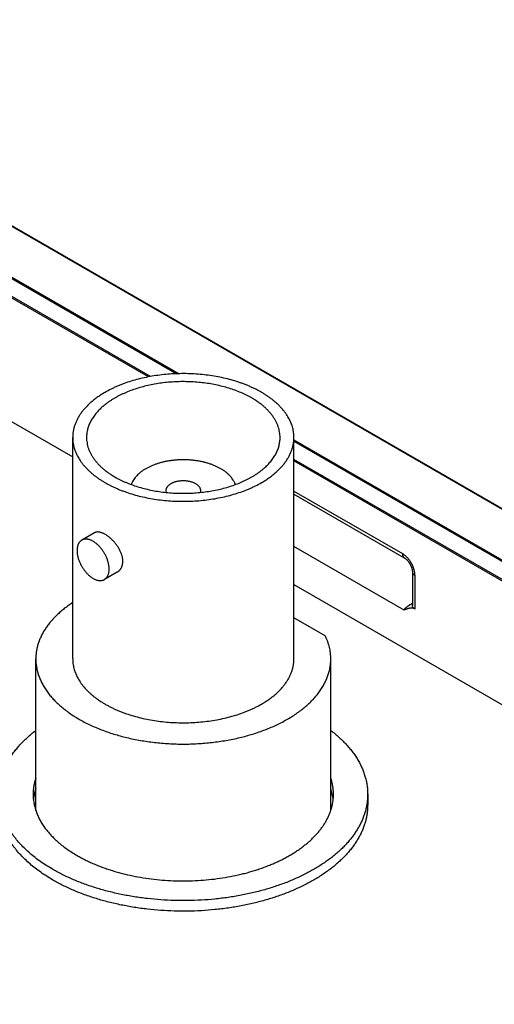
# Model space of a CAD drawing. Header units: inches. Extents: x 0 to 34, y 0 to 22.
# Tile 76 of 80: x 30.272 to 30.675, y 19.355 to 20.19. Entities that reach past the tile are written whole.
import ezdxf

# ---------------------------------------------------------------- set-up
doc = ezdxf.new("R2010")
doc.units = ezdxf.units.IN
doc.header["$LTSCALE"] = 1.87
doc.header["$MEASUREMENT"] = 0
doc.layers.get('0').update_dxf_attribs({"linetype": 'CONTINUOUS'})

msp = doc.modelspace()

# ---------------------------------------------------------------- linework, layer by layer
at = {"color": 7, "linetype": 'CONTINUOUS'}
for p, q in [((31.36824, 19.37818), (29.67916, 20.35343)), ((31.36896, 19.37825), (29.67989, 20.3535)), ((30.16144, 20.03212), (30.40756, 19.89002)), ((30.16144, 20.03089), (30.40552, 19.88996)), ((30.3831, 19.8876), (30.16144, 20.01558)), ((30.38147, 19.8873), (30.16144, 20.01434)), ((30.16144, 19.90942), (30.31724, 19.81946)), ((30.31724, 19.64814), (30.31724, 19.83593)), ((30.50474, 19.64814), (30.50474, 19.83593)), ((30.50474, 19.83391), (31.33075, 19.35698)), ((30.50474, 19.83267), (31.32999, 19.35619)), ((31.3233, 19.34474), (30.50474, 19.81737)), ((31.32298, 19.34369), (30.50474, 19.81613)), ((30.3968, 19.7893), (30.39649, 19.79102)), ((30.42549, 19.79102), (30.42518, 19.7893)), ((30.50474, 19.7905), (30.5967, 19.73741)), ((30.50474, 19.78797), (30.59826, 19.73397)), ((30.33578, 19.75513), (30.32491, 19.74885)), ((30.59807, 19.68956), (30.50474, 19.74345)), ((30.35503, 19.72179), (30.34416, 19.71551)), ((30.60511, 19.7221), (30.60511, 19.69346)), ((30.60731, 19.71904), (30.60731, 19.69046)), ((30.50474, 19.7112), (31.61904, 19.06782)), ((30.60511, 19.6951), (30.60172, 19.69313)), ((30.53134, 19.66766), (30.50474, 19.68301)), ((30.28599, 19.51969), (30.28599, 19.64814)), ((30.53599, 19.51967), (30.53599, 19.64814)), ((30.56724, 19.53343), (30.56724, 19.52445))]:
    msp.add_line(p, q, dxfattribs=at)
msp.add_lwpolyline([(30.59826, 19.73397), (30.59836, 19.73391), (30.59849, 19.73383), (30.59863, 19.73374), (30.59877, 19.73365), (30.59892, 19.73354), (30.59906, 19.73344), (30.59922, 19.73332), (30.59937, 19.73319), (30.59954, 19.73306), (30.5997, 19.73292), (30.59987, 19.73277), (30.60004, 19.73261), (30.60021, 19.73245), (30.60039, 19.73227), (30.60056, 19.73209), (30.60074, 19.73191), (30.60092, 19.73171), (30.6011, 19.73151), (30.60127, 19.7313), (30.60145, 19.73109), (30.60162, 19.73087), (30.60179, 19.73064), (30.60196, 19.73041), (30.60213, 19.73018), (30.6023, 19.72994), (30.60246, 19.72969), (30.60262, 19.72944), (30.60278, 19.72919), (30.60294, 19.72893), (30.60309, 19.72867), (30.60323, 19.72841), (30.60337, 19.72814), (30.60351, 19.72788), (30.60364, 19.72761), (30.60377, 19.72735), (30.60389, 19.72708), (30.604, 19.72682), (30.60411, 19.72656), (30.60421, 19.7263), (30.60431, 19.72604), (30.6044, 19.72578), (30.60449, 19.72553), (30.60457, 19.72528), (30.60464, 19.72503), (30.60471, 19.72479), (30.60477, 19.72455), (30.60483, 19.72432), (30.60488, 19.72409), (30.60492, 19.72387), (30.60496, 19.72366), (30.605, 19.72345), (30.60503, 19.72325), (30.60505, 19.72306), (30.60507, 19.72288), (30.60509, 19.7227), (30.6051, 19.72253), (30.60511, 19.72237), (30.60511, 19.72222), (30.60511, 19.7221)], dxfattribs=at)
for points, knots in [([(30.50474, 19.83593), (30.50474, 19.83659), (30.5047, 19.83792), (30.50451, 19.83992), (30.50419, 19.8419), (30.50375, 19.84388), (30.50318, 19.84585), (30.50248, 19.84781), (30.50166, 19.84974), (30.50072, 19.85166), (30.49965, 19.85356), (30.49847, 19.85543), (30.49717, 19.85728), (30.49525, 19.85973), (30.49313, 19.86209), (30.49081, 19.86435), (30.48894, 19.86603), (30.48697, 19.86766), (30.4849, 19.86925), (30.48272, 19.8708), (30.48045, 19.8723), (30.47809, 19.87375), (30.47563, 19.87515), (30.47309, 19.8765), (30.47046, 19.87779), (30.46775, 19.87903), (30.46497, 19.8802), (30.46211, 19.88132), (30.45818, 19.88274), (30.45311, 19.88434), (30.44684, 19.886), (30.44038, 19.88738), (30.43375, 19.88849), (30.42701, 19.88931), (30.42017, 19.88985), (30.41329, 19.89009), (30.4064, 19.89004), (30.39953, 19.8897), (30.39272, 19.88907), (30.38601, 19.88815), (30.37944, 19.88695), (30.37303, 19.88548), (30.36683, 19.88373), (30.36183, 19.88205), (30.35797, 19.88058), (30.35516, 19.87943), (30.35242, 19.87821), (30.34891, 19.87653), (30.34636, 19.87516), (30.3447, 19.8742)], [0, 0, 0, 0, 0.010653, 0.021334, 0.032072, 0.042896, 0.05383, 0.064902, 0.076133, 0.087546, 0.09916, 0.110993, 0.123061, 0.135376, 0.160788, 0.173907, 0.187307, 0.200992, 0.214964, 0.229222, 0.243766, 0.258592, 0.273697, 0.289076, 0.304722, 0.320627, 0.336783, 0.353181, 0.369809, 0.403711, 0.438395, 0.473751, 0.509665, 0.546015, 0.582672, 0.619506, 0.656385, 0.693174, 0.729743, 0.765962, 0.801703, 0.836848, 0.871282, 0.904902, 0.921377, 0.937615, 0.953605, 0.969338, 1, 1, 1, 1]), ([(30.46898, 19.86941), (30.46753, 19.87024), (30.46529, 19.87144), (30.46222, 19.87291), (30.45901, 19.87434), (30.45483, 19.87599), (30.44962, 19.87774), (30.4442, 19.87927), (30.4386, 19.88056), (30.43285, 19.88161), (30.42698, 19.88241), (30.42102, 19.88296), (30.41501, 19.88326), (30.40898, 19.8833), (30.40296, 19.88309), (30.39699, 19.88262), (30.39109, 19.8819), (30.38529, 19.88093), (30.37964, 19.87972), (30.37415, 19.87828), (30.36887, 19.8766), (30.36462, 19.87501), (30.36135, 19.87363), (30.35898, 19.87254), (30.35668, 19.87142), (30.35446, 19.87024), (30.35231, 19.86901), (30.35024, 19.86774), (30.34826, 19.86643), (30.34635, 19.86508), (30.34454, 19.86368), (30.34282, 19.86225), (30.34118, 19.86079), (30.33965, 19.85929), (30.33821, 19.85775), (30.33643, 19.85569), (30.33484, 19.85356), (30.33345, 19.85135), (30.33251, 19.84969), (30.33169, 19.84801), (30.33097, 19.84632), (30.33036, 19.84461), (30.32987, 19.84289), (30.32948, 19.84116), (30.3292, 19.83942), (30.32903, 19.83767), (30.32899, 19.83651), (30.32899, 19.83593)], [0, 0, 0, 0, 0.030662, 0.046395, 0.062385, 0.095096, 0.128716, 0.16315, 0.198295, 0.234037, 0.270256, 0.306825, 0.343615, 0.380494, 0.417328, 0.453985, 0.490335, 0.526249, 0.561606, 0.59629, 0.630192, 0.663215, 0.679372, 0.695277, 0.710923, 0.726302, 0.741407, 0.756234, 0.770777, 0.785036, 0.799007, 0.812692, 0.826092, 0.839212, 0.852055, 0.86463, 0.889006, 0.900839, 0.912454, 0.923867, 0.935098, 0.946169, 0.957104, 0.967927, 0.978666, 0.989347, 1, 1, 1, 1]), ([(30.3447, 19.8742), (30.34363, 19.87359), (30.34154, 19.87232), (30.33853, 19.87031), (30.3357, 19.86822), (30.33305, 19.86604), (30.33058, 19.8638), (30.32831, 19.86149), (30.32657, 19.8595), (30.32528, 19.85788), (30.32408, 19.85626), (30.32271, 19.8542), (30.32126, 19.85168), (30.32003, 19.84911), (30.31902, 19.84652), (30.31836, 19.84432), (30.31794, 19.84256), (30.31769, 19.84124), (30.31749, 19.83991), (30.31735, 19.83859), (30.31726, 19.83726), (30.31724, 19.83637), (30.31724, 19.83593)], [0, 0, 0, 0, 0.07523, 0.148553, 0.219947, 0.289407, 0.356948, 0.422603, 0.486431, 0.517688, 0.548519, 0.608956, 0.66788, 0.725447, 0.781836, 0.837251, 0.864668, 0.891927, 0.919058, 0.946092, 0.973062, 1, 1, 1, 1]), ([(30.49299, 19.83593), (30.49299, 19.8367), (30.49293, 19.83826), (30.49263, 19.84058), (30.49213, 19.84289), (30.49144, 19.84519), (30.49056, 19.84746), (30.48948, 19.8497), (30.48821, 19.85191), (30.48701, 19.85371), (30.48596, 19.85512), (30.48484, 19.85654), (30.48331, 19.85829), (30.48133, 19.86031), (30.47917, 19.86227), (30.47685, 19.86417), (30.47437, 19.866), (30.47174, 19.86776), (30.46991, 19.86887), (30.46898, 19.86941)], [0, 0, 0, 0, 0.053897, 0.108053, 0.162719, 0.218136, 0.274527, 0.332096, 0.391022, 0.451461, 0.482294, 0.513552, 0.577382, 0.643039, 0.710582, 0.780045, 0.851441, 0.924767, 1, 1, 1, 1]), ([(30.31724, 19.83593), (30.31724, 19.83526), (30.31729, 19.83393), (30.31748, 19.83194), (30.3178, 19.82995), (30.31824, 19.82797), (30.31881, 19.82601), (30.31951, 19.82405), (30.32033, 19.82211), (30.32127, 19.8202), (30.32233, 19.8183), (30.32352, 19.81642), (30.32482, 19.81458), (30.32673, 19.81213), (30.32886, 19.80977), (30.33118, 19.80751), (30.33305, 19.80583), (30.33502, 19.8042), (30.33709, 19.8026), (30.33927, 19.80106), (30.34154, 19.79955), (30.3439, 19.7981), (30.34636, 19.7967), (30.3489, 19.79536), (30.35153, 19.79407), (30.35424, 19.79283), (30.35702, 19.79165), (30.35988, 19.79054), (30.36381, 19.78912), (30.36888, 19.78751), (30.37515, 19.78586), (30.38161, 19.78447), (30.38823, 19.78337), (30.39498, 19.78254), (30.40181, 19.78201), (30.4087, 19.78177), (30.41559, 19.78181), (30.42246, 19.78216), (30.42927, 19.78279), (30.43598, 19.78371), (30.44255, 19.78491), (30.44896, 19.78638), (30.45515, 19.78812), (30.46015, 19.7898), (30.46402, 19.79128), (30.46683, 19.79243), (30.46957, 19.79365), (30.47307, 19.79533), (30.47563, 19.7967), (30.47729, 19.79765)], [0, 0, 0, 0, 0.010653, 0.021334, 0.032072, 0.042896, 0.05383, 0.064902, 0.076133, 0.087546, 0.09916, 0.110993, 0.123061, 0.135376, 0.160788, 0.173907, 0.187307, 0.200992, 0.214964, 0.229222, 0.243766, 0.258592, 0.273697, 0.289076, 0.304722, 0.320627, 0.336783, 0.353181, 0.369809, 0.403711, 0.438395, 0.473751, 0.509665, 0.546015, 0.582672, 0.619506, 0.656385, 0.693174, 0.729743, 0.765962, 0.801703, 0.836848, 0.871282, 0.904902, 0.921377, 0.937615, 0.953605, 0.969338, 1, 1, 1, 1]), ([(30.32899, 19.83593), (30.32899, 19.83515), (30.32906, 19.8336), (30.32936, 19.83128), (30.32985, 19.82896), (30.33054, 19.82667), (30.33143, 19.8244), (30.33251, 19.82215), (30.33377, 19.81994), (30.33498, 19.81815), (30.33603, 19.81673), (30.33715, 19.81531), (30.33867, 19.81357), (30.34066, 19.81155), (30.34282, 19.80959), (30.34514, 19.80769), (30.34762, 19.80586), (30.35025, 19.8041), (30.35207, 19.80299), (30.35301, 19.80245)], [0, 0, 0, 0, 0.053897, 0.108053, 0.162719, 0.218136, 0.274527, 0.332096, 0.391022, 0.451461, 0.482294, 0.513552, 0.577382, 0.643039, 0.710582, 0.780045, 0.851441, 0.924767, 1, 1, 1, 1]), ([(30.35301, 19.80245), (30.35446, 19.80161), (30.35669, 19.80042), (30.35976, 19.79895), (30.36298, 19.79752), (30.36715, 19.79587), (30.37237, 19.79412), (30.37779, 19.79259), (30.38339, 19.7913), (30.38914, 19.79025), (30.39501, 19.78945), (30.40097, 19.7889), (30.40697, 19.7886), (30.413, 19.78855), (30.41902, 19.78877), (30.425, 19.78924), (30.4309, 19.78996), (30.43669, 19.79092), (30.44235, 19.79213), (30.44783, 19.79358), (30.45312, 19.79526), (30.45737, 19.79685), (30.46064, 19.79823), (30.46301, 19.79931), (30.4653, 19.80044), (30.46753, 19.80162), (30.46968, 19.80284), (30.47175, 19.80411), (30.47373, 19.80543), (30.47563, 19.80678), (30.47745, 19.80817), (30.47917, 19.8096), (30.4808, 19.81107), (30.48234, 19.81257), (30.48378, 19.8141), (30.48555, 19.81616), (30.48715, 19.8183), (30.48854, 19.82051), (30.48947, 19.82217), (30.4903, 19.82385), (30.49101, 19.82554), (30.49162, 19.82725), (30.49212, 19.82897), (30.49251, 19.8307), (30.49279, 19.83244), (30.49296, 19.83418), (30.49299, 19.83535), (30.49299, 19.83593)], [0, 0, 0, 0, 0.030662, 0.046395, 0.062385, 0.095096, 0.128716, 0.16315, 0.198295, 0.234037, 0.270256, 0.306825, 0.343615, 0.380494, 0.417328, 0.453985, 0.490335, 0.526249, 0.561606, 0.59629, 0.630192, 0.663215, 0.679372, 0.695277, 0.710923, 0.726302, 0.741407, 0.756234, 0.770777, 0.785036, 0.799007, 0.812692, 0.826092, 0.839212, 0.852055, 0.86463, 0.889006, 0.900839, 0.912454, 0.923867, 0.935098, 0.946169, 0.957104, 0.967927, 0.978666, 0.989347, 1, 1, 1, 1]), ([(30.47729, 19.79765), (30.47836, 19.79827), (30.48045, 19.79954), (30.48345, 19.80155), (30.48629, 19.80364), (30.48894, 19.80581), (30.4914, 19.80806), (30.49368, 19.81037), (30.49542, 19.81236), (30.4967, 19.81398), (30.4979, 19.8156), (30.49928, 19.81765), (30.50073, 19.82018), (30.50196, 19.82274), (30.50297, 19.82534), (30.50363, 19.82754), (30.50405, 19.8293), (30.5043, 19.83062), (30.5045, 19.83194), (30.50464, 19.83327), (30.50472, 19.8346), (30.50474, 19.83549), (30.50474, 19.83593)], [0, 0, 0, 0, 0.07523, 0.148553, 0.219947, 0.289407, 0.356948, 0.422603, 0.486431, 0.517688, 0.548519, 0.608956, 0.66788, 0.725447, 0.781836, 0.837251, 0.864668, 0.891927, 0.919058, 0.946092, 0.973062, 1, 1, 1, 1]), ([(30.44281, 19.8094), (30.44209, 19.80982), (30.44058, 19.81063), (30.43822, 19.81173), (30.43574, 19.81275), (30.43315, 19.81366), (30.43046, 19.81447), (30.42767, 19.81518), (30.42482, 19.81577), (30.4219, 19.81625), (30.41893, 19.81662), (30.41592, 19.81687), (30.41289, 19.817), (30.40985, 19.81702), (30.40682, 19.81691), (30.40381, 19.81669), (30.40083, 19.81635), (30.39789, 19.8159), (30.39502, 19.81533), (30.39222, 19.81466), (30.3895, 19.81387), (30.38688, 19.81298), (30.38437, 19.812), (30.38198, 19.81091), (30.37973, 19.80974), (30.37761, 19.80848), (30.37565, 19.80714), (30.37385, 19.80572), (30.37221, 19.80424), (30.37076, 19.8027), (30.36948, 19.8011), (30.3684, 19.79946), (30.36765, 19.79805), (30.36715, 19.7969), (30.36694, 19.79632), (30.36684, 19.79604)], [0, 0, 0, 0, 0.02979, 0.060528, 0.092162, 0.124627, 0.157848, 0.191743, 0.226221, 0.261188, 0.296543, 0.332181, 0.367996, 0.403879, 0.439721, 0.475413, 0.510848, 0.545921, 0.58053, 0.614579, 0.647976, 0.680637, 0.712484, 0.743451, 0.773481, 0.802531, 0.830571, 0.857588, 0.883586, 0.908591, 0.93265, 0.955835, 0.978242, 0.989194, 1, 1, 1, 1]), ([(30.45515, 19.79603), (30.45504, 19.79635), (30.45481, 19.79698), (30.45439, 19.79791), (30.45392, 19.79883), (30.45321, 19.80006), (30.45217, 19.80156), (30.45071, 19.80329), (30.44903, 19.80495), (30.44715, 19.80653), (30.44506, 19.80803), (30.44358, 19.80895), (30.44281, 19.8094)], [0, 0, 0, 0, 0.053958, 0.108725, 0.164406, 0.221094, 0.337777, 0.459356, 0.586211, 0.718566, 0.856509, 1, 1, 1, 1]), ([(30.39649, 19.79102), (30.39649, 19.79123), (30.39652, 19.79164), (30.39664, 19.79226), (30.39684, 19.79287), (30.39711, 19.79347), (30.39746, 19.79405), (30.39781, 19.79452), (30.39812, 19.79488), (30.39847, 19.79525), (30.39894, 19.79569), (30.39957, 19.79619), (30.40025, 19.79666), (30.401, 19.7971), (30.4018, 19.79751), (30.40265, 19.79788), (30.40354, 19.79821), (30.40448, 19.79851), (30.40545, 19.79877), (30.40645, 19.79898), (30.40747, 19.79915), (30.40852, 19.79928), (30.40957, 19.79936), (30.41064, 19.7994), (30.4117, 19.79939), (30.41277, 19.79934), (30.41382, 19.79924), (30.41486, 19.7991), (30.41587, 19.79891), (30.41687, 19.79869), (30.41782, 19.79842), (30.41875, 19.79811), (30.41963, 19.79776), (30.42046, 19.79737), (30.42099, 19.79709), (30.42125, 19.79694)], [0, 0, 0, 0, 0.021325, 0.042878, 0.064876, 0.087513, 0.110954, 0.135332, 0.147908, 0.160753, 0.187268, 0.214922, 0.243722, 0.273652, 0.304676, 0.336737, 0.369763, 0.403668, 0.438354, 0.473713, 0.509631, 0.545983, 0.582643, 0.61948, 0.656362, 0.693155, 0.729727, 0.765948, 0.801693, 0.83684, 0.871278, 0.9049, 0.937613, 0.969335, 1, 1, 1, 1]), ([(30.42125, 19.79694), (30.42157, 19.79675), (30.4222, 19.79636), (30.42305, 19.7957), (30.42378, 19.795), (30.4244, 19.79425), (30.42481, 19.7936), (30.42506, 19.79306), (30.42522, 19.79266), (30.42534, 19.79225), (30.42543, 19.79185), (30.42548, 19.79143), (30.42549, 19.79116), (30.42549, 19.79102)], [0, 0, 0, 0, 0.148562, 0.289416, 0.422602, 0.548487, 0.667814, 0.725398, 0.781805, 0.837236, 0.891917, 0.946088, 1, 1, 1, 1]), ([(30.35973, 19.73101), (30.35973, 19.7314), (30.3597, 19.7322), (30.35956, 19.7334), (30.35934, 19.73462), (30.35903, 19.73586), (30.35864, 19.73711), (30.35816, 19.73835), (30.35762, 19.7396), (30.357, 19.74083), (30.35631, 19.74204), (30.35557, 19.74324), (30.35476, 19.74441), (30.35391, 19.74554), (30.35302, 19.74664), (30.35209, 19.7477), (30.35112, 19.74871), (30.35014, 19.74967), (30.34913, 19.75058), (30.34811, 19.75143), (30.34709, 19.75221), (30.34607, 19.75293), (30.34506, 19.75357), (30.34406, 19.75414), (30.34307, 19.75463), (30.34212, 19.75504), (30.34119, 19.75536), (30.34029, 19.7556), (30.33943, 19.75575), (30.33861, 19.75581), (30.33795, 19.75579), (30.33745, 19.75572), (30.33709, 19.75565), (30.33674, 19.75555), (30.33641, 19.75543), (30.33609, 19.75529), (30.33588, 19.75519), (30.33578, 19.75513)], [0, 0, 0, 0, 0.03116, 0.063215, 0.096148, 0.129925, 0.164495, 0.199794, 0.235741, 0.272247, 0.309208, 0.346512, 0.384036, 0.421649, 0.459213, 0.496584, 0.533612, 0.570144, 0.606026, 0.641105, 0.675233, 0.708269, 0.740084, 0.770567, 0.799627, 0.827199, 0.853251, 0.87779, 0.900866, 0.922582, 0.943099, 0.95298, 0.96265, 0.972145, 0.981507, 0.990777, 1, 1, 1, 1]), ([(30.32491, 19.74885), (30.32475, 19.74876), (30.32445, 19.74857), (30.32401, 19.74823), (30.3236, 19.74786), (30.32321, 19.74745), (30.32285, 19.747), (30.32252, 19.74652), (30.32222, 19.746), (30.32186, 19.74526), (30.32156, 19.74446), (30.32133, 19.74362), (30.32118, 19.74295), (30.32107, 19.74226), (30.32096, 19.74129), (30.32093, 19.74054), (30.32093, 19.74004)], [0, 0, 0, 0, 0.053902, 0.108062, 0.162733, 0.218155, 0.274551, 0.332125, 0.391057, 0.451502, 0.577367, 0.643032, 0.710583, 0.780054, 0.851459, 1, 1, 1, 1]), ([(30.34815, 19.72432), (30.34815, 19.72472), (30.34812, 19.72551), (30.34801, 19.72673), (30.34783, 19.72797), (30.34757, 19.72924), (30.34725, 19.73052), (30.34685, 19.73181), (30.34639, 19.7331), (30.34586, 19.73439), (30.34528, 19.73566), (30.34463, 19.73692), (30.34393, 19.73815), (30.34318, 19.73935), (30.34239, 19.74051), (30.34155, 19.74162), (30.34067, 19.74269), (30.33976, 19.7437), (30.33882, 19.74464), (30.33786, 19.74552), (30.33688, 19.74633), (30.33589, 19.74706), (30.33489, 19.7477), (30.33389, 19.74827), (30.33289, 19.74875), (30.3319, 19.74914), (30.33108, 19.74939), (30.33043, 19.74954), (30.3298, 19.74966), (30.32903, 19.74975), (30.32813, 19.74976), (30.3274, 19.7497), (30.32684, 19.74959), (30.32643, 19.74949), (30.32603, 19.74937), (30.32565, 19.74922), (30.32527, 19.74905), (30.32503, 19.74892), (30.32491, 19.74885)], [0, 0, 0, 0, 0.030663, 0.062384, 0.095096, 0.128717, 0.163153, 0.1983, 0.234044, 0.270264, 0.306836, 0.343628, 0.38051, 0.417347, 0.454006, 0.490359, 0.526275, 0.561635, 0.596321, 0.630225, 0.663251, 0.695311, 0.726334, 0.756264, 0.785063, 0.812715, 0.83923, 0.852073, 0.864649, 0.889025, 0.912465, 0.9351, 0.946171, 0.957105, 0.967928, 0.978667, 0.989348, 1, 1, 1, 1]), ([(30.32093, 19.74004), (30.32093, 19.73965), (30.32095, 19.73885), (30.32106, 19.73764), (30.32125, 19.73639), (30.3215, 19.73513), (30.32183, 19.73385), (30.32223, 19.73256), (30.32269, 19.73126), (30.32321, 19.72998), (30.3238, 19.7287), (30.32444, 19.72744), (30.32514, 19.72621), (30.32589, 19.72501), (30.32669, 19.72385), (30.32753, 19.72274), (30.32841, 19.72167), (30.32932, 19.72067), (30.33025, 19.71972), (30.33122, 19.71884), (30.33219, 19.71804), (30.33319, 19.71731), (30.33419, 19.71666), (30.33519, 19.71609), (30.33619, 19.71561), (30.33718, 19.71523), (30.338, 19.71497), (30.33865, 19.71482), (30.33927, 19.7147), (30.34004, 19.71461), (30.34095, 19.7146), (30.34168, 19.71467), (30.34224, 19.71477), (30.34265, 19.71487), (30.34304, 19.715), (30.34343, 19.71514), (30.3438, 19.71531), (30.34405, 19.71544), (30.34416, 19.71551)], [0, 0, 0, 0, 0.030663, 0.062384, 0.095096, 0.128717, 0.163153, 0.1983, 0.234044, 0.270264, 0.306836, 0.343628, 0.38051, 0.417347, 0.454006, 0.490359, 0.526275, 0.561635, 0.596321, 0.630225, 0.663251, 0.695311, 0.726334, 0.756264, 0.785063, 0.812715, 0.83923, 0.852073, 0.864649, 0.889025, 0.912465, 0.9351, 0.946171, 0.957105, 0.967928, 0.978667, 0.989348, 1, 1, 1, 1]), ([(30.5967, 19.73741), (30.5967, 19.73721), (30.59672, 19.73683), (30.5968, 19.73628), (30.59692, 19.73577), (30.59709, 19.7353), (30.59732, 19.73488), (30.59754, 19.73457), (30.59775, 19.73436), (30.59791, 19.73421), (30.59808, 19.73408), (30.5982, 19.73401), (30.59826, 19.73397)], [0, 0, 0, 0, 0.148578, 0.289445, 0.422643, 0.548539, 0.667875, 0.781791, 0.837227, 0.891911, 0.946085, 1, 1, 1, 1]), ([(30.60731, 19.71904), (30.60731, 19.71914), (30.60731, 19.71934), (30.6073, 19.71965), (30.60728, 19.71996), (30.60725, 19.72037), (30.6072, 19.7209), (30.60711, 19.72155), (30.60699, 19.7222), (30.60681, 19.72309), (30.60651, 19.7242), (30.60614, 19.72532), (30.6058, 19.72621), (30.60552, 19.72687), (30.60523, 19.72754), (30.6048, 19.72842), (30.60421, 19.7295), (30.60345, 19.73075), (30.60275, 19.73175), (30.60216, 19.73252), (30.60156, 19.73325), (30.60078, 19.73413), (30.5998, 19.7351), (30.59896, 19.73584), (30.59827, 19.73637), (30.59783, 19.73669), (30.59749, 19.73692), (30.59723, 19.73709), (30.59697, 19.73725), (30.59679, 19.73735), (30.5967, 19.73741)], [0, 0, 0, 0, 0.013721, 0.027604, 0.041645, 0.055847, 0.084718, 0.114193, 0.144236, 0.17481, 0.237374, 0.301555, 0.334143, 0.366997, 0.400064, 0.43329, 0.500002, 0.566715, 0.633, 0.665852, 0.69844, 0.762626, 0.825199, 0.885806, 0.915276, 0.944147, 0.95835, 0.972392, 0.986277, 1, 1, 1, 1]), ([(30.35503, 19.72179), (30.35521, 19.72189), (30.35556, 19.72211), (30.35607, 19.72248), (30.35655, 19.72289), (30.357, 19.72334), (30.35742, 19.72382), (30.35781, 19.72433), (30.35816, 19.72488), (30.35849, 19.72546), (30.35877, 19.72607), (30.35903, 19.72671), (30.35924, 19.72737), (30.35948, 19.72829), (30.35968, 19.72951), (30.35973, 19.7305), (30.35973, 19.73101)], [0, 0, 0, 0, 0.057544, 0.115224, 0.173169, 0.231503, 0.290348, 0.349823, 0.410039, 0.471102, 0.533113, 0.59616, 0.660327, 0.725686, 0.860158, 1, 1, 1, 1]), ([(30.34416, 19.71551), (30.34432, 19.7156), (30.34463, 19.7158), (30.34507, 19.71613), (30.34548, 19.7165), (30.34586, 19.71691), (30.34622, 19.71736), (30.34655, 19.71784), (30.34685, 19.71836), (30.34722, 19.7191), (30.34752, 19.7199), (30.34775, 19.72074), (30.3479, 19.72141), (30.34801, 19.72211), (30.34812, 19.72308), (30.34815, 19.72382), (30.34815, 19.72432)], [0, 0, 0, 0, 0.053902, 0.108062, 0.162733, 0.218155, 0.274551, 0.332125, 0.391057, 0.451502, 0.577367, 0.643032, 0.710583, 0.780054, 0.851459, 1, 1, 1, 1]), ([(30.60511, 19.7221), (30.60511, 19.72203), (30.60512, 19.72189), (30.60515, 19.72167), (30.60519, 19.72146), (30.60528, 19.72118), (30.60543, 19.72083), (30.60568, 19.72043), (30.606, 19.72004), (30.60638, 19.71968), (30.60682, 19.71934), (30.60714, 19.71913), (30.60731, 19.71904)], [0, 0, 0, 0, 0.053917, 0.108092, 0.162777, 0.218213, 0.332131, 0.451468, 0.577364, 0.71056, 0.851426, 1, 1, 1, 1]), ([(30.31724, 19.69588), (30.31601, 19.69507), (30.31361, 19.69343), (30.31017, 19.69085), (30.30694, 19.68818), (30.30391, 19.68542), (30.30111, 19.68259), (30.29852, 19.67969), (30.29617, 19.67673), (30.29405, 19.6737), (30.29217, 19.67062), (30.29053, 19.6675), (30.28914, 19.66434), (30.28799, 19.66114), (30.28725, 19.65844), (30.28678, 19.65628), (30.28649, 19.65466), (30.28627, 19.65303), (30.28611, 19.6514), (30.28602, 19.64977), (30.28599, 19.64868), (30.28599, 19.64814)], [0, 0, 0, 0, 0.07415, 0.146491, 0.217022, 0.285757, 0.352724, 0.417972, 0.481566, 0.543592, 0.604155, 0.663379, 0.721409, 0.77841, 0.834564, 0.862389, 0.890077, 0.917655, 0.94515, 0.972589, 1, 1, 1, 1]), ([(30.59807, 19.68956), (30.59809, 19.6896), (30.59813, 19.68969), (30.5982, 19.68981), (30.59827, 19.68994), (30.59834, 19.69006), (30.59842, 19.69019), (30.59853, 19.69035), (30.59867, 19.69055), (30.59886, 19.69079), (30.59905, 19.69103), (30.59927, 19.69126), (30.59957, 19.69156), (30.59989, 19.69186), (30.60024, 19.69214), (30.60051, 19.69235), (30.60075, 19.69252), (30.60094, 19.69265), (30.60109, 19.69275), (30.60124, 19.69285), (30.60145, 19.69298), (30.60161, 19.69307), (30.60172, 19.69313)], [0, 0, 0, 0, 0.027131, 0.054429, 0.082025, 0.109884, 0.137951, 0.166242, 0.223572, 0.281927, 0.341356, 0.401899, 0.463593, 0.590522, 0.655809, 0.722295, 0.789969, 0.824253, 0.858812, 0.893643, 0.928815, 1, 1, 1, 1]), ([(30.60731, 19.69046), (30.60725, 19.69049), (30.60714, 19.69056), (30.60697, 19.69064), (30.6068, 19.69073), (30.60658, 19.69083), (30.6063, 19.69094), (30.60597, 19.69104), (30.60564, 19.69113), (30.60531, 19.69119), (30.60499, 19.69123), (30.60468, 19.69126), (30.60437, 19.69127), (30.60397, 19.69126), (30.60348, 19.69123), (30.6029, 19.69114), (30.60233, 19.69103), (30.60177, 19.6909), (30.60123, 19.69074), (30.60069, 19.69057), (30.60024, 19.69042), (30.59989, 19.69029), (30.59963, 19.69019), (30.59936, 19.69009), (30.5991, 19.68999), (30.59884, 19.68989), (30.5985, 19.68975), (30.59824, 19.68964), (30.59807, 19.68956)], [0, 0, 0, 0, 0.020185, 0.04007, 0.059616, 0.078825, 0.116256, 0.152455, 0.187544, 0.221655, 0.25492, 0.287465, 0.319402, 0.350832, 0.4125, 0.473033, 0.532793, 0.592015, 0.650855, 0.709418, 0.767777, 0.796898, 0.825985, 0.855043, 0.884077, 0.913092, 0.942082, 1, 1, 1, 1]), ([(30.60731, 19.69046), (30.60727, 19.69049), (30.6072, 19.69052), (30.60712, 19.69057), (30.60704, 19.69063), (30.60693, 19.69069), (30.60682, 19.69077), (30.6067, 19.69086), (30.60655, 19.69097), (30.60631, 19.69116), (30.606, 19.69146), (30.60568, 19.69184), (30.60543, 19.69223), (30.60528, 19.69257), (30.60519, 19.69284), (30.60515, 19.69305), (30.60512, 19.69325), (30.60511, 19.69339), (30.60511, 19.69346)], [0, 0, 0, 0, 0.038375, 0.057372, 0.076264, 0.113708, 0.150632, 0.187035, 0.222923, 0.293131, 0.427348, 0.553678, 0.672775, 0.785628, 0.840253, 0.894002, 0.947157, 1, 1, 1, 1]), ([(30.53599, 19.64814), (30.53599, 19.64896), (30.53594, 19.65061), (30.53572, 19.65309), (30.53536, 19.65555), (30.53485, 19.65801), (30.53419, 19.66045), (30.53338, 19.66288), (30.53244, 19.66529), (30.53172, 19.66687), (30.53134, 19.66766)], [0, 0, 0, 0, 0.122103, 0.244492, 0.367448, 0.491247, 0.616156, 0.742427, 0.8703, 1, 1, 1, 1]), ([(30.28599, 19.64814), (30.28599, 19.64755), (30.28602, 19.64637), (30.28613, 19.6446), (30.28632, 19.64283), (30.28658, 19.64106), (30.28692, 19.6393), (30.28734, 19.63754), (30.28782, 19.63579), (30.28839, 19.63405), (30.28902, 19.63232), (30.28973, 19.63059), (30.29051, 19.62888), (30.29166, 19.6266), (30.29328, 19.62377), (30.29511, 19.62104), (30.29671, 19.61888), (30.29843, 19.61672), (30.30075, 19.61406), (30.30378, 19.61098), (30.30707, 19.60799), (30.3106, 19.60509), (30.31438, 19.6023), (30.31839, 19.59962), (30.32262, 19.59706), (30.32707, 19.59461), (30.33171, 19.5923), (30.33655, 19.59013), (30.34157, 19.58809), (30.34675, 19.58619), (30.35209, 19.58445), (30.35757, 19.58286), (30.36318, 19.58143), (30.3689, 19.58015), (30.37472, 19.57904), (30.38063, 19.5781), (30.38662, 19.57732), (30.39266, 19.57672), (30.39875, 19.57629), (30.40486, 19.57603), (30.41099, 19.57594), (30.41712, 19.57603), (30.42324, 19.57629), (30.42933, 19.57672), (30.43537, 19.57732), (30.44135, 19.5781), (30.44727, 19.57904), (30.45309, 19.58015), (30.45881, 19.58143), (30.46442, 19.58286), (30.4699, 19.58445), (30.47524, 19.58619), (30.48042, 19.58809), (30.48544, 19.59013), (30.49027, 19.5923), (30.49492, 19.59461), (30.49936, 19.59706), (30.5036, 19.59962), (30.50761, 19.6023), (30.51138, 19.60509), (30.51492, 19.60799), (30.51821, 19.61098), (30.52124, 19.61406), (30.52356, 19.61672), (30.52527, 19.61888), (30.52687, 19.62104), (30.52871, 19.62377), (30.53033, 19.6266), (30.53147, 19.62888), (30.53226, 19.63059), (30.53297, 19.63232), (30.5336, 19.63405), (30.53416, 19.63579), (30.53465, 19.63754), (30.53507, 19.6393), (30.5354, 19.64106), (30.53567, 19.64283), (30.53586, 19.6446), (30.53597, 19.64637), (30.53599, 19.64755), (30.53599, 19.64814)], [0, 0, 0, 0, 0.005619, 0.011245, 0.016885, 0.022544, 0.02823, 0.033949, 0.039708, 0.045511, 0.051366, 0.057276, 0.063248, 0.069287, 0.081578, 0.094186, 0.100617, 0.107137, 0.120452, 0.134147, 0.148236, 0.162726, 0.177619, 0.192914, 0.208607, 0.22469, 0.241151, 0.257978, 0.275153, 0.292658, 0.310473, 0.328574, 0.346938, 0.365538, 0.384349, 0.403342, 0.422488, 0.441757, 0.461119, 0.480544, 0.5, 0.519456, 0.538881, 0.558243, 0.577512, 0.596658, 0.615651, 0.634462, 0.653062, 0.671426, 0.689527, 0.707342, 0.724847, 0.742022, 0.758849, 0.77531, 0.791393, 0.807086, 0.822381, 0.837274, 0.851764, 0.865853, 0.879548, 0.892863, 0.899383, 0.905814, 0.918422, 0.930713, 0.936752, 0.942724, 0.948634, 0.954489, 0.960292, 0.966051, 0.97177, 0.977456, 0.983115, 0.988755, 0.994381, 1, 1, 1, 1]), ([(30.31724, 19.64814), (30.31724, 19.64748), (30.31729, 19.64615), (30.31748, 19.64415), (30.3178, 19.64217), (30.31824, 19.64019), (30.31881, 19.63822), (30.31951, 19.63626), (30.32033, 19.63433), (30.32127, 19.63241), (30.32233, 19.63051), (30.32352, 19.62864), (30.32482, 19.62679), (30.32673, 19.62434), (30.32886, 19.62198), (30.33118, 19.61972), (30.33305, 19.61804), (30.33502, 19.61641), (30.33709, 19.61481), (30.33927, 19.61327), (30.34154, 19.61177), (30.3439, 19.61032), (30.34636, 19.60892), (30.3489, 19.60757), (30.35153, 19.60628), (30.35424, 19.60504), (30.35702, 19.60387), (30.35988, 19.60275), (30.36381, 19.60133), (30.36888, 19.59973), (30.37515, 19.59807), (30.38161, 19.59669), (30.38823, 19.59558), (30.39498, 19.59476), (30.40181, 19.59422), (30.4087, 19.59398), (30.41559, 19.59403), (30.42246, 19.59437), (30.42927, 19.595), (30.43598, 19.59592), (30.44255, 19.59712), (30.44896, 19.59859), (30.45515, 19.60034), (30.46015, 19.60202), (30.46402, 19.60349), (30.46683, 19.60464), (30.46957, 19.60586), (30.47307, 19.60754), (30.47563, 19.60891), (30.47729, 19.60986)], [0, 0, 0, 0, 0.010653, 0.021334, 0.032072, 0.042896, 0.05383, 0.064902, 0.076133, 0.087546, 0.09916, 0.110993, 0.123061, 0.135376, 0.160788, 0.173907, 0.187307, 0.200992, 0.214964, 0.229222, 0.243766, 0.258592, 0.273697, 0.289076, 0.304722, 0.320627, 0.336783, 0.353181, 0.369809, 0.403711, 0.438395, 0.473751, 0.509665, 0.546015, 0.582672, 0.619506, 0.656385, 0.693174, 0.729743, 0.765962, 0.801703, 0.836848, 0.871282, 0.904902, 0.921377, 0.937615, 0.953605, 0.969338, 1, 1, 1, 1]), ([(30.47729, 19.60986), (30.47836, 19.61048), (30.48045, 19.61175), (30.48345, 19.61376), (30.48629, 19.61585), (30.48894, 19.61802), (30.4914, 19.62027), (30.49368, 19.62258), (30.49542, 19.62457), (30.4967, 19.62619), (30.4979, 19.62781), (30.49928, 19.62987), (30.50073, 19.63239), (30.50196, 19.63496), (30.50297, 19.63755), (30.50363, 19.63975), (30.50405, 19.64151), (30.5043, 19.64283), (30.5045, 19.64416), (30.50464, 19.64548), (30.50472, 19.64681), (30.50474, 19.6477), (30.50474, 19.64814)], [0, 0, 0, 0, 0.07523, 0.148553, 0.219947, 0.289407, 0.356948, 0.422603, 0.486431, 0.517688, 0.548519, 0.608956, 0.66788, 0.725447, 0.781836, 0.837251, 0.864668, 0.891927, 0.919058, 0.946092, 0.973062, 1, 1, 1, 1]), ([(30.25474, 19.53343), (30.25474, 19.53464), (30.25483, 19.53706), (30.25521, 19.54069), (30.25584, 19.5443), (30.25673, 19.5479), (30.25786, 19.55148), (30.25924, 19.55502), (30.26087, 19.55853), (30.26274, 19.562), (30.26485, 19.56542), (30.2668, 19.56821), (30.26847, 19.57041), (30.27023, 19.57262), (30.27259, 19.57534), (30.27562, 19.57852), (30.27887, 19.58163), (30.28233, 19.58466), (30.28475, 19.5866), (30.28599, 19.58755)], [0, 0, 0, 0, 0.056046, 0.112272, 0.168856, 0.225971, 0.28378, 0.342437, 0.402084, 0.46285, 0.524848, 0.588181, 0.620377, 0.652937, 0.719179, 0.786969, 0.856351, 0.927355, 1, 1, 1, 1]), ([(30.536, 19.58755), (30.53724, 19.5866), (30.53966, 19.58466), (30.54312, 19.58163), (30.54637, 19.57852), (30.5494, 19.57534), (30.55175, 19.57262), (30.55352, 19.57041), (30.55519, 19.56821), (30.55714, 19.56542), (30.55925, 19.562), (30.56112, 19.55853), (30.56275, 19.55502), (30.56413, 19.55148), (30.56526, 19.5479), (30.56615, 19.5443), (30.56678, 19.54069), (30.56716, 19.53706), (30.56724, 19.53464), (30.56724, 19.53343)], [0, 0, 0, 0, 0.072645, 0.143649, 0.213031, 0.280821, 0.347063, 0.379623, 0.411819, 0.475152, 0.53715, 0.597916, 0.657563, 0.71622, 0.774029, 0.831144, 0.887728, 0.943954, 1, 1, 1, 1]), ([(30.28599, 19.54718), (30.28581, 19.54662), (30.28546, 19.54549), (30.285, 19.54378), (30.28461, 19.54206), (30.2843, 19.54034), (30.28405, 19.53861), (30.28387, 19.53689), (30.28377, 19.53516), (30.28374, 19.534), (30.28374, 19.53343)], [0, 0, 0, 0, 0.127324, 0.253732, 0.379345, 0.504288, 0.628692, 0.752689, 0.876413, 1, 1, 1, 1]), ([(30.53824, 19.53343), (30.53824, 19.534), (30.53822, 19.53516), (30.53811, 19.53688), (30.53794, 19.53861), (30.53769, 19.54033), (30.53738, 19.54205), (30.53699, 19.54376), (30.53653, 19.54547), (30.53618, 19.5466), (30.536, 19.54717)], [0, 0, 0, 0, 0.12359, 0.247317, 0.371316, 0.495721, 0.620665, 0.746276, 0.872681, 1, 1, 1, 1]), ([(30.28599, 19.5382), (30.28574, 19.53744), (30.28528, 19.53592), (30.28472, 19.53361), (30.28427, 19.53129), (30.28407, 19.52973), (30.28398, 19.52895)], [0, 0, 0, 0, 0.253067, 0.503788, 0.75261, 1, 1, 1, 1]), ([(30.53801, 19.52892), (30.53793, 19.5297), (30.53772, 19.53126), (30.53728, 19.53358), (30.53671, 19.5359), (30.53625, 19.53742), (30.536, 19.53818)], [0, 0, 0, 0, 0.247393, 0.496215, 0.746934, 1, 1, 1, 1]), ([(30.30051, 19.46963), (30.29872, 19.47066), (30.29524, 19.47277), (30.29023, 19.47612), (30.28551, 19.47961), (30.28108, 19.48323), (30.27698, 19.48697), (30.27319, 19.49083), (30.27029, 19.49415), (30.26814, 19.49685), (30.26614, 19.49955), (30.26385, 19.50297), (30.26183, 19.5065), (30.26039, 19.50935), (30.25942, 19.51149), (30.25853, 19.51365), (30.25773, 19.51581), (30.25703, 19.51799), (30.25642, 19.52018), (30.2559, 19.52238), (30.25548, 19.52458), (30.25515, 19.52679), (30.25492, 19.529), (30.25478, 19.53121), (30.25474, 19.53269), (30.25474, 19.53343)], [0, 0, 0, 0, 0.075228, 0.148549, 0.21994, 0.289398, 0.356936, 0.42259, 0.486416, 0.517671, 0.548502, 0.608937, 0.667859, 0.696806, 0.725434, 0.753768, 0.781832, 0.809652, 0.837256, 0.864672, 0.89193, 0.91906, 0.946094, 0.973063, 1, 1, 1, 1]), ([(30.28374, 19.53343), (30.28374, 19.53283), (30.28377, 19.53162), (30.28388, 19.52982), (30.28408, 19.52802), (30.28434, 19.52622), (30.28469, 19.52443), (30.28511, 19.52264), (30.28561, 19.52086), (30.28618, 19.51908), (30.28683, 19.51732), (30.28755, 19.51556), (30.28835, 19.51382), (30.28951, 19.5115), (30.29116, 19.50862), (30.29303, 19.50583), (30.29466, 19.50364), (30.2964, 19.50144), (30.29877, 19.49873), (30.30185, 19.4956), (30.3052, 19.49255), (30.3088, 19.4896), (30.31264, 19.48676), (30.31672, 19.48403), (30.31956, 19.48231), (30.32101, 19.48147)], [0, 0, 0, 0, 0.026937, 0.053906, 0.08094, 0.10807, 0.135328, 0.162744, 0.190348, 0.218168, 0.246232, 0.274566, 0.303194, 0.332141, 0.391063, 0.451498, 0.482329, 0.513584, 0.57741, 0.643064, 0.710602, 0.78006, 0.851451, 0.924772, 1, 1, 1, 1]), ([(30.56724, 19.53343), (30.56724, 19.53232), (30.56717, 19.5301), (30.56685, 19.52678), (30.56632, 19.52347), (30.56558, 19.52017), (30.56463, 19.51689), (30.56347, 19.51363), (30.56211, 19.5104), (30.56053, 19.5072), (30.55876, 19.50404), (30.55679, 19.50092), (30.55461, 19.49784), (30.55225, 19.49481), (30.54969, 19.49184), (30.54695, 19.48892), (30.54402, 19.48606), (30.54091, 19.48326), (30.53762, 19.48054), (30.53416, 19.47788), (30.53054, 19.4753), (30.52676, 19.4728), (30.52281, 19.47038), (30.51872, 19.46805), (30.51448, 19.46581), (30.5101, 19.46365), (30.50559, 19.4616), (30.50095, 19.45964), (30.49619, 19.45777), (30.49131, 19.45602), (30.48632, 19.45436), (30.48123, 19.45282), (30.47605, 19.45138), (30.47078, 19.45005), (30.46542, 19.44884), (30.46, 19.44774), (30.4545, 19.44676), (30.44708, 19.4456), (30.43768, 19.44445), (30.4263, 19.44356), (30.41482, 19.44316), (30.40333, 19.44324), (30.39188, 19.44381), (30.38054, 19.44486), (30.37119, 19.44614), (30.36382, 19.4474), (30.35837, 19.44846), (30.35299, 19.44964), (30.34769, 19.45092), (30.34247, 19.45232), (30.33735, 19.45384), (30.33233, 19.45545), (30.32741, 19.45718), (30.32261, 19.459), (30.31793, 19.46093), (30.31337, 19.46296), (30.30895, 19.46508), (30.30466, 19.46729), (30.30188, 19.46884), (30.30051, 19.46963)], [0, 0, 0, 0, 0.010652, 0.021333, 0.032071, 0.042894, 0.053829, 0.0649, 0.07613, 0.087543, 0.099157, 0.11099, 0.123057, 0.135372, 0.147947, 0.16079, 0.173908, 0.187308, 0.200993, 0.214964, 0.229221, 0.243765, 0.258591, 0.273696, 0.289074, 0.304719, 0.320624, 0.33678, 0.353177, 0.369805, 0.386652, 0.403708, 0.42096, 0.438393, 0.455995, 0.473751, 0.491647, 0.509666, 0.546015, 0.582671, 0.619504, 0.656381, 0.69317, 0.729738, 0.765955, 0.783894, 0.801698, 0.819353, 0.836844, 0.854157, 0.87128, 0.888198, 0.904901, 0.921376, 0.937613, 0.953603, 0.969335, 0.984803, 1, 1, 1, 1]), ([(30.32101, 19.48147), (30.32213, 19.48083), (30.3244, 19.47957), (30.32789, 19.47776), (30.33149, 19.47604), (30.3352, 19.47439), (30.33902, 19.47282), (30.34293, 19.47133), (30.34693, 19.46993), (30.35102, 19.46861), (30.35519, 19.46738), (30.36088, 19.46585), (30.36816, 19.46417), (30.37708, 19.46254), (30.38619, 19.4613), (30.39543, 19.46044), (30.40476, 19.45998), (30.41411, 19.45991), (30.42346, 19.46024), (30.43273, 19.46097), (30.44189, 19.46208), (30.45088, 19.46359), (30.45822, 19.46516), (30.46397, 19.46661), (30.4682, 19.46778), (30.47234, 19.46904), (30.4764, 19.47038), (30.48037, 19.47182), (30.48425, 19.47333), (30.48803, 19.47493), (30.49171, 19.4766), (30.49528, 19.47836), (30.49873, 19.48019), (30.50206, 19.48209), (30.50527, 19.48405), (30.50835, 19.48609), (30.5113, 19.48819), (30.51412, 19.49035), (30.51679, 19.49257), (30.51933, 19.49485), (30.52171, 19.49718), (30.52395, 19.49956), (30.52603, 19.50198), (30.52796, 19.50445), (30.52973, 19.50695), (30.53134, 19.5095), (30.53278, 19.51207), (30.53406, 19.51468), (30.53517, 19.51731), (30.53612, 19.51996), (30.53689, 19.52263), (30.5375, 19.52532), (30.53793, 19.52801), (30.53819, 19.53072), (30.53824, 19.53252), (30.53824, 19.53343)], [0, 0, 0, 0, 0.015197, 0.030665, 0.046398, 0.062387, 0.078625, 0.0951, 0.111803, 0.128721, 0.145844, 0.163158, 0.198302, 0.234043, 0.27026, 0.306828, 0.343617, 0.380495, 0.417329, 0.453985, 0.490333, 0.526247, 0.561603, 0.579036, 0.596288, 0.613344, 0.630192, 0.64682, 0.663217, 0.679373, 0.695278, 0.710923, 0.726302, 0.741407, 0.756233, 0.770776, 0.785034, 0.799005, 0.81269, 0.82609, 0.839209, 0.852052, 0.864626, 0.876942, 0.889009, 0.900842, 0.912456, 0.923869, 0.9351, 0.946171, 0.957105, 0.967928, 0.978667, 0.989348, 1, 1, 1, 1]), ([(30.30051, 19.46065), (30.29872, 19.46168), (30.29524, 19.46379), (30.29023, 19.46714), (30.28551, 19.47063), (30.28108, 19.47425), (30.27698, 19.47799), (30.27319, 19.48185), (30.27029, 19.48517), (30.26814, 19.48787), (30.26614, 19.49056), (30.26385, 19.49399), (30.26183, 19.49752), (30.26039, 19.50037), (30.25942, 19.50251), (30.25853, 19.50467), (30.25773, 19.50683), (30.25703, 19.50901), (30.25642, 19.5112), (30.2559, 19.51339), (30.25548, 19.5156), (30.25515, 19.5178), (30.25492, 19.52002), (30.25478, 19.52223), (30.25474, 19.52371), (30.25474, 19.52445)], [0, 0, 0, 0, 0.075228, 0.148549, 0.21994, 0.289398, 0.356936, 0.42259, 0.486416, 0.517671, 0.548502, 0.608937, 0.667859, 0.696806, 0.725434, 0.753768, 0.781832, 0.809652, 0.837256, 0.864672, 0.89193, 0.91906, 0.946094, 0.973063, 1, 1, 1, 1]), ([(30.56724, 19.52445), (30.56724, 19.52334), (30.56717, 19.52112), (30.56685, 19.5178), (30.56632, 19.51449), (30.56558, 19.51119), (30.56463, 19.50791), (30.56347, 19.50465), (30.56211, 19.50142), (30.56053, 19.49822), (30.55876, 19.49506), (30.55679, 19.49194), (30.55461, 19.48886), (30.55225, 19.48583), (30.54969, 19.48286), (30.54695, 19.47994), (30.54402, 19.47708), (30.54091, 19.47428), (30.53762, 19.47156), (30.53416, 19.4689), (30.53054, 19.46632), (30.52676, 19.46382), (30.52281, 19.4614), (30.51872, 19.45907), (30.51448, 19.45683), (30.5101, 19.45467), (30.50559, 19.45262), (30.50095, 19.45065), (30.49619, 19.44879), (30.49131, 19.44704), (30.48632, 19.44538), (30.48123, 19.44383), (30.47605, 19.4424), (30.47078, 19.44107), (30.46542, 19.43986), (30.46, 19.43876), (30.4545, 19.43778), (30.44708, 19.43662), (30.43768, 19.43547), (30.4263, 19.43458), (30.41482, 19.43417), (30.40333, 19.43426), (30.39188, 19.43482), (30.38054, 19.43588), (30.37119, 19.43716), (30.36382, 19.43842), (30.35837, 19.43948), (30.35299, 19.44065), (30.34769, 19.44194), (30.34247, 19.44334), (30.33735, 19.44485), (30.33233, 19.44647), (30.32741, 19.4482), (30.32261, 19.45002), (30.31793, 19.45195), (30.31337, 19.45398), (30.30895, 19.4561), (30.30466, 19.45831), (30.30188, 19.45986), (30.30051, 19.46065)], [0, 0, 0, 0, 0.010652, 0.021333, 0.032071, 0.042894, 0.053829, 0.0649, 0.07613, 0.087543, 0.099157, 0.11099, 0.123057, 0.135372, 0.147947, 0.16079, 0.173908, 0.187308, 0.200993, 0.214964, 0.229221, 0.243765, 0.258591, 0.273696, 0.289074, 0.304719, 0.320624, 0.33678, 0.353177, 0.369805, 0.386652, 0.403708, 0.42096, 0.438393, 0.455995, 0.473751, 0.491647, 0.509666, 0.546015, 0.582671, 0.619504, 0.656381, 0.69317, 0.729738, 0.765955, 0.783894, 0.801698, 0.819353, 0.836844, 0.854157, 0.87128, 0.888198, 0.904901, 0.921376, 0.937613, 0.953603, 0.969335, 0.984803, 1, 1, 1, 1])]:
    msp.add_open_spline(points, degree=3, knots=knots, dxfattribs=at)
for points in [[(30.28599, 19.51976), (30.28599, 19.51975), (30.28598, 19.51974), (30.28598, 19.51973)], [(30.53601, 19.51971), (30.53601, 19.51973), (30.536, 19.51974), (30.536, 19.51975)]]:
    msp.add_open_spline(points, degree=3, dxfattribs=at)

doc.saveas('drawing.dxf')
